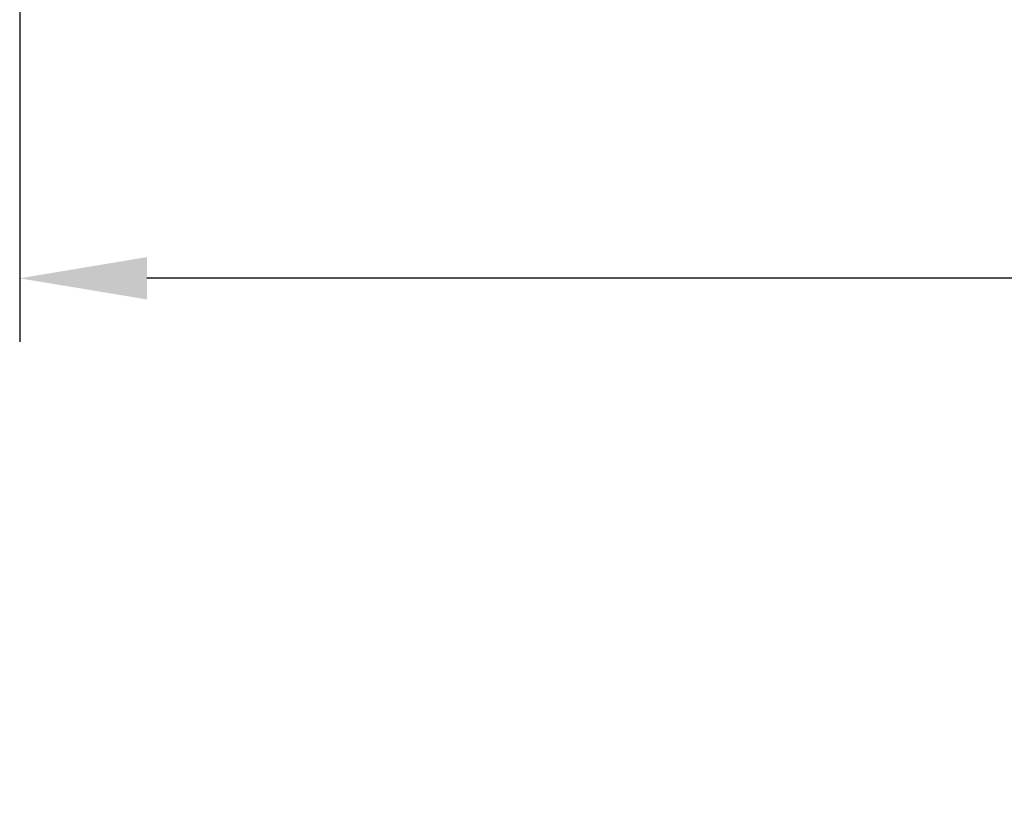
# Model space of a CAD drawing. Header units: millimetres. Extents: x 3128 to 4464, y 361 to 1027.
# Tile 2 of 19: x 3184 to 3204, y 803 to 818. Entities that reach past the tile are written whole.
import ezdxf

# ---------------------------------------------------------------- set-up
doc = ezdxf.new("R2010")
doc.units = ezdxf.units.MM
doc.header["$LTSCALE"] = 0.1
doc.layers.add('DIM', color=3, linetype='Continuous')
doc.styles.get("Standard").update_dxf_attribs({"font": 'arial_0.ttf'})
doc.dimstyles.new('ISO-25', dxfattribs={"dimtxt": 2.5, "dimasz": 2.5, "dimexe": 1.25, "dimexo": 0.625, "dimtad": 1, "dimtxsty": 'Standard', "dimcen": 2.5, "dimadec": 0, "dimazin": 0, "dimtfac": 1, "dimtmove": 0, "dimatfit": 3, "dimfxl": 1, "dimarcsym": 0})

# ---------------------------------------------------------------- blocks, each defined once
blk = doc.blocks.new('*D147')
at = {"layer": 'Defpoints', "color": 0, "transparency": 16777216}
for p in [(3184.28, 848.135), (3239.254, 840.126), (3184.28, 813.168)]:
    blk.add_point(p, dxfattribs=at)
at = {"layer": 'DIM', "color": 0, "lineweight": -2, "transparency": 16777216}
for p, q in [((3184.28, 847.51), (3184.28, 811.918)), ((3239.254, 839.501), (3239.254, 811.918)), ((3236.754, 813.168), (3186.78, 813.168))]:
    blk.add_line(p, q, dxfattribs=at)
at = {"layer": 'DIM', "color": 0, "transparency": 16777216}
for points in [[(3186.78, 813.585), (3186.78, 812.752), (3184.28, 813.168)], [(3236.754, 813.585), (3236.754, 812.752), (3239.254, 813.168)]]:
    blk.add_solid(points, dxfattribs=at)
at = {"layer": 'DIM', "color": 0, "transparency": 16777216, "insert": (3211.767, 815.065), "char_height": 2.5, "attachment_point": 5}
blk.add_mtext('55', dxfattribs=at)

msp = doc.modelspace()

# ---------------------------------------------------------------- linework, layer by layer
for centre, start, end in [((3304.899, 914.811), 346.72982, 346.72982), ((3305.4, 914.629), 343.19785, 343.19785)]:
    msp.add_arc(centre, 112, start, end)

# ---------------------------------------------------------------- dimensions: what is measured, and where the dimension line sits
at = {"layer": 'DIM'}
dim = msp.add_linear_dim(base=(3184.28, 813.168), p1=(3239.254, 840.126), p2=(3184.28, 848.135), text='55', dimstyle='ISO-25', dxfattribs=at)
dim.commit()
dim.dimension.update_dxf_attribs({"geometry": '*D147', "text_midpoint": (3211.767, 815.065)})

doc.saveas('drawing.dxf')
